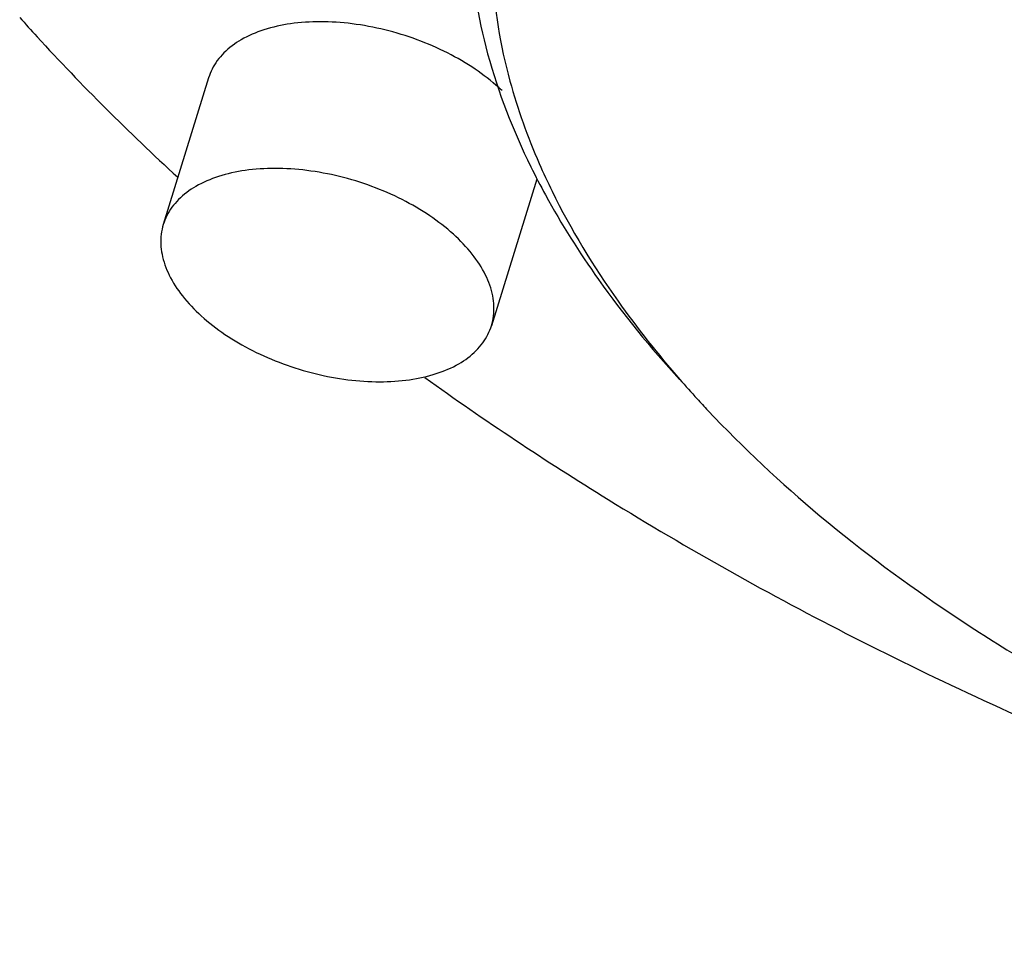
# Model space of a CAD drawing. Header units: millimetres. Extents: x 0 to 594, y 0 to 420.
# Tile 167 of 256: x 504.1 to 505.67, y 323.07 to 324.56. Entities that reach past the tile are written whole.
import ezdxf

# ---------------------------------------------------------------- set-up
doc = ezdxf.new("R2010")
doc.units = ezdxf.units.MM
doc.header["$LTSCALE"] = 32.67
doc.layers.get('0').update_dxf_attribs({"linetype": 'CONTINUOUS'})

msp = doc.modelspace()

# ---------------------------------------------------------------- linework, layer by layer
at = {"color": 7, "linetype": 'CONTINUOUS'}
for p, q in [((504.40048, 324.46527), (504.32786, 324.23027)), ((504.92596, 324.30288), (504.85334, 324.06789))]:
    msp.add_line(p, q, dxfattribs=at)
for points, knots in [([(508.60066, 324.3228), (508.56969, 324.3859), (508.49247, 324.51286), (508.34353, 324.69193), (508.15862, 324.8643), (507.94212, 325.02519), (507.69931, 325.17054), (507.43574, 325.29707), (507.15705, 325.40206), (506.86932, 325.48316), (506.57905, 325.5385), (506.2928, 325.56683), (506.01687, 325.56753), (505.75727, 325.54057), (505.51963, 325.48643), (505.30916, 325.40614), (505.13047, 325.3011), (504.98766, 325.17302), (504.89578, 325.04012), (504.85897, 324.94966), (504.84771, 324.91325)], [0, 0, 0, 0, 0.0477144, 0.1003579, 0.157656, 0.2189014, 0.2831228, 0.349467, 0.4171045, 0.4850299, 0.5521424, 0.6174345, 0.6800132, 0.7391314, 0.7942296, 0.8449992, 0.8914602, 0.9341529, 0.9742044, 1, 1, 1, 1]), ([(508.5425, 324.28363), (508.51231, 324.34515), (508.43702, 324.46892), (508.29183, 324.64352), (508.11154, 324.81158), (507.90045, 324.96845), (507.66371, 325.11017), (507.40672, 325.23354), (507.13499, 325.33591), (506.85445, 325.41498), (506.57143, 325.46894), (506.29233, 325.49656), (506.0233, 325.49725), (505.77018, 325.47095), (505.53848, 325.41817), (505.33327, 325.33988), (505.15905, 325.23746), (505.01981, 325.11258), (504.91939, 324.96732), (504.86151, 324.80532), (504.84807, 324.6323), (504.87511, 324.47075), (504.91116, 324.37067), (504.92989, 324.32778)], [0, 0, 0, 0, 0.0423592, 0.0891016, 0.1399773, 0.1943581, 0.2513816, 0.3102901, 0.370347, 0.4306597, 0.4902507, 0.5482252, 0.6037903, 0.6562825, 0.7052052, 0.7502843, 0.7915376, 0.829445, 0.8650072, 0.8995746, 0.9345405, 0.9711086, 1, 1, 1, 1]), ([(504.84771, 324.91325), (504.84197, 324.89471), (504.82231, 324.81958), (504.8115, 324.68044), (504.84198, 324.4982), (504.88796, 324.38077), (504.91641, 324.3228)], [0, 0, 0, 0, 0.0955041, 0.3818337, 0.6812701, 1, 1, 1, 1]), ([(504.57933, 324.55502), (504.56336, 324.55502), (504.53272, 324.55308), (504.48984, 324.5437), (504.45327, 324.5282), (504.42437, 324.5069), (504.40779, 324.48461), (504.40195, 324.47), (504.40049, 324.46527)], [0, 0, 0, 0, 0.2249498, 0.430743, 0.6154746, 0.7803369, 0.9305688, 1, 1, 1, 1]), ([(504.87026, 324.44473), (504.86857, 324.44634), (504.85509, 324.45883), (504.82694, 324.48054), (504.78287, 324.50617), (504.73433, 324.52723), (504.68312, 324.54292), (504.63118, 324.55267), (504.59637, 324.55502), (504.57933, 324.55502)], [0, 0, 0, 0, 0.022019, 0.1732823, 0.3345321, 0.5020814, 0.671725, 0.8390948, 1, 1, 1, 1]), ([(504.50671, 324.32002), (504.49074, 324.32002), (504.4601, 324.31809), (504.41722, 324.3087), (504.38065, 324.2932), (504.35175, 324.2719), (504.33517, 324.24961), (504.32933, 324.235), (504.32787, 324.23027)], [0, 0, 0, 0, 0.2249498, 0.430743, 0.6154746, 0.7803369, 0.9305688, 1, 1, 1, 1]), ([(504.85332, 324.06789), (504.85491, 324.07304), (504.85832, 324.08888), (504.8568, 324.11714), (504.84455, 324.15103), (504.82273, 324.18442), (504.79227, 324.21627), (504.75432, 324.24554), (504.71025, 324.27117), (504.66171, 324.29223), (504.6105, 324.30792), (504.55856, 324.31767), (504.52375, 324.32002), (504.50671, 324.32002)], [0, 0, 0, 0, 0.0336486, 0.1008239, 0.174657, 0.2574036, 0.3495291, 0.4501368, 0.5573866, 0.6688263, 0.781659, 0.8929794, 1, 1, 1, 1]), ([(504.93987, 324.2775), (504.96537, 324.23067), (505.0308, 324.1271), (505.1082, 324.03235), (505.15462, 323.98156)], [0, 0, 0, 0, 0.436606, 1, 1, 1, 1]), ([(504.95036, 324.28363), (504.98055, 324.22212), (505.04417, 324.11754), (505.12001, 324.02198), (505.15504, 323.98181)], [0, 0, 0, 0, 0.5626542, 1, 1, 1, 1]), ([(504.32787, 324.23027), (504.32628, 324.22512), (504.32287, 324.20928), (504.32439, 324.18102), (504.33665, 324.14713), (504.35847, 324.11374), (504.38892, 324.08188), (504.42688, 324.05262), (504.47095, 324.02699), (504.51949, 324.00593), (504.57069, 323.99023), (504.62264, 323.98049), (504.65744, 323.97814), (504.67448, 323.97814)], [0, 0, 0, 0, 0.0336486, 0.1008239, 0.174657, 0.2574036, 0.3495291, 0.4501368, 0.5573866, 0.6688263, 0.781659, 0.8929794, 1, 1, 1, 1]), ([(504.67448, 323.97814), (504.69046, 323.97814), (504.7211, 323.98007), (504.76398, 323.98945), (504.80054, 324.00496), (504.82944, 324.02626), (504.84602, 324.04855), (504.85186, 324.06315), (504.85332, 324.06789)], [0, 0, 0, 0, 0.2249498, 0.430743, 0.6154746, 0.7803369, 0.9305688, 1, 1, 1, 1]), ([(504.74683, 323.98498), (504.84225, 323.91629), (505.06553, 323.76785), (505.43438, 323.56135), (505.85403, 323.36822), (506.19795, 323.24062), (506.40033, 323.17696), (506.45332, 323.16105)], [0, 0, 0, 0, 0.1852782, 0.4222689, 0.6656617, 0.9128009, 1, 1, 1, 1]), ([(505.18265, 323.95088), (505.18842, 323.94457), (505.25022, 323.87791), (505.38132, 323.75569), (505.59241, 323.59882), (505.82916, 323.45709), (506.08615, 323.33373), (506.35787, 323.23136), (506.63841, 323.15229), (506.92143, 323.09833), (507.20053, 323.0707), (507.46957, 323.07002), (507.68518, 323.09242), (507.80934, 323.11712), (507.84979, 323.12663)], [0, 0, 0, 0, 0.0088256, 0.0938843, 0.1848033, 0.2801406, 0.3786294, 0.4790383, 0.5798748, 0.6795045, 0.7764318, 0.8693308, 0.9570923, 1, 1, 1, 1])]:
    msp.add_open_spline(points, degree=3, knots=knots, dxfattribs=at)
for points in [[(504.09788, 324.56184), (504.10707, 324.55154), (504.11632, 324.54129), (504.12563, 324.53109)], [(504.12563, 324.53109), (504.19728, 324.45266), (504.27267, 324.37765), (504.35096, 324.30584)], [(504.92989, 324.32778), (504.93638, 324.31291), (504.94322, 324.29819), (504.95036, 324.28363)], [(504.91641, 324.3228), (504.9239, 324.30754), (504.93173, 324.29244), (504.93987, 324.2775)], [(505.15504, 323.98181), (505.16412, 323.97139), (505.17333, 323.96108), (505.18265, 323.95088)]]:
    msp.add_open_spline(points, degree=3, dxfattribs=at)

doc.saveas('drawing.dxf')
